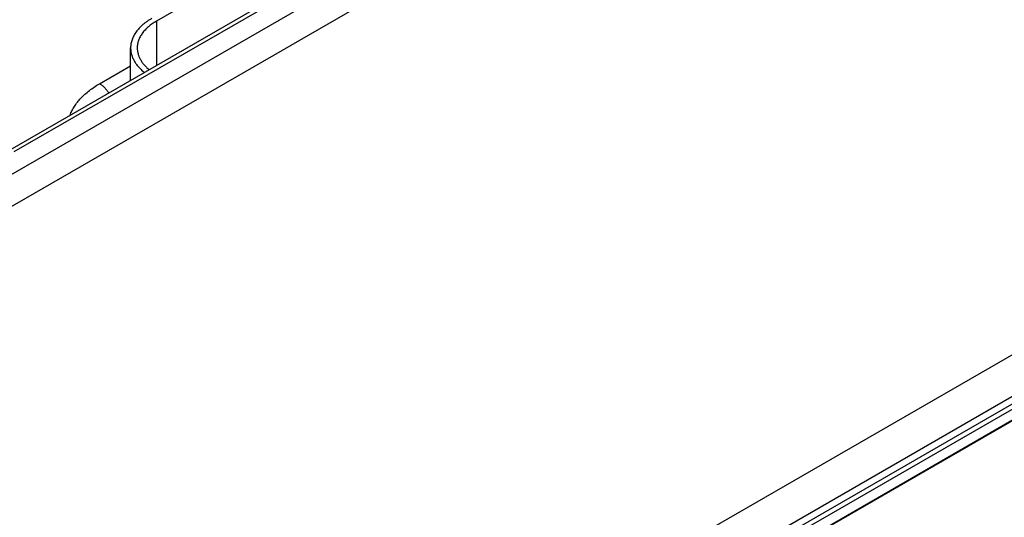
# Model space of a CAD drawing. Header units: inches. Extents: x 0 to 34, y 0 to 22.
# Tile 104 of 124: x 27.1 to 28.6, y 14.4 to 15.1. Entities that reach past the tile are written whole.
import ezdxf

# ---------------------------------------------------------------- set-up
doc = ezdxf.new("R2010")
doc.units = ezdxf.units.IN
doc.header["$LTSCALE"] = 1.87
doc.header["$MEASUREMENT"] = 0
doc.layers.get('0').update_dxf_attribs({"linetype": 'CONTINUOUS'})

msp = doc.modelspace()

# ---------------------------------------------------------------- linework, layer by layer
at = {"color": 7, "linetype": 'CONTINUOUS'}
for p, q in [((27.0302, 14.8749), (29.3213, 16.1978)), ((27.0699, 14.9363), (29.2071, 16.1703)), ((27.0794, 14.9354), (29.2166, 16.1693)), ((27.0514, 14.8386), (29.3425, 16.1614)), ((27.6247, 15.3239), (27.2952, 15.1336)), ((27.2952, 15.1336), (27.2952, 15.0664)), ((27.2559, 15.0437), (27.2559, 15.0928)), ((29.367, 15.0747), (27.0596, 13.7424)), ((27.2089, 15.0385), (27.2559, 15.0656)), ((29.3949, 15.0271), (27.0874, 13.6948)), ((27.1044, 13.6937), (29.3968, 15.0173)), ((27.1079, 13.6877), (29.4003, 15.0113)), ((27.1081, 13.6713), (29.4006, 14.995)), ((29.4086, 14.9984), (27.1207, 13.6774))]:
    msp.add_line(p, q, dxfattribs=at)
for points, knots in [([(27.2882, 15.1377), (27.2869, 15.137), (27.2844, 15.1355), (27.2809, 15.1331), (27.2776, 15.1307), (27.2745, 15.1281), (27.2716, 15.1255), (27.2689, 15.1228), (27.2665, 15.12), (27.2643, 15.1171), (27.2623, 15.1142), (27.2606, 15.1112), (27.2592, 15.1082), (27.258, 15.1052), (27.2571, 15.1021), (27.2564, 15.099), (27.256, 15.0959), (27.2559, 15.0938), (27.2559, 15.0928)], [0, 0, 0, 0, 0.075234, 0.14856, 0.219957, 0.28942, 0.356963, 0.422622, 0.486452, 0.548535, 0.608975, 0.667902, 0.725471, 0.781862, 0.83728, 0.891946, 0.946102, 1, 1, 1, 1]), ([(27.2952, 15.1336), (27.2941, 15.1329), (27.2918, 15.1316), (27.2886, 15.1294), (27.2856, 15.1272), (27.2828, 15.1249), (27.2802, 15.1225), (27.2777, 15.12), (27.2755, 15.1175), (27.2735, 15.1149), (27.2718, 15.1123), (27.2702, 15.1096), (27.2689, 15.1068), (27.2678, 15.1041), (27.267, 15.1013), (27.2664, 15.0984), (27.266, 15.0956), (27.2659, 15.0937), (27.2659, 15.0928)], [0, 0, 0, 0, 0.075234, 0.14856, 0.219957, 0.28942, 0.356963, 0.422622, 0.486452, 0.548535, 0.608975, 0.667902, 0.725471, 0.781862, 0.83728, 0.891946, 0.946102, 1, 1, 1, 1]), ([(27.2559, 15.0928), (27.2559, 15.0919), (27.256, 15.0903), (27.2562, 15.0878), (27.2567, 15.0853), (27.2572, 15.0829), (27.258, 15.0805), (27.2589, 15.078), (27.26, 15.0756), (27.2617, 15.0724), (27.2641, 15.0685), (27.2677, 15.064), (27.2719, 15.0597), (27.275, 15.057), (27.2766, 15.0557)], [0, 0, 0, 0, 0.056357, 0.112884, 0.16975, 0.227118, 0.285143, 0.343972, 0.403741, 0.464573, 0.589817, 0.720488, 0.857108, 1, 1, 1, 1]), ([(27.2659, 15.0928), (27.2659, 15.092), (27.266, 15.0906), (27.2662, 15.0884), (27.2666, 15.0862), (27.2671, 15.084), (27.2677, 15.0819), (27.2685, 15.0797), (27.2694, 15.0776), (27.2709, 15.0748), (27.273, 15.0713), (27.2761, 15.0673), (27.2797, 15.0634), (27.2824, 15.061), (27.2838, 15.0598)], [0, 0, 0, 0, 0.056605, 0.113372, 0.170461, 0.228029, 0.286225, 0.345188, 0.40505, 0.465932, 0.591131, 0.721555, 0.857732, 1, 1, 1, 1]), ([(27.164, 14.9907), (27.1644, 14.9918), (27.1653, 14.9941), (27.1669, 14.9974), (27.1687, 15.0007), (27.1713, 15.0051), (27.1751, 15.0105), (27.1805, 15.0166), (27.1865, 15.0226), (27.1934, 15.0282), (27.2008, 15.0336), (27.2062, 15.0369), (27.2089, 15.0385)], [0, 0, 0, 0, 0.054059, 0.108943, 0.164747, 0.221556, 0.338453, 0.460166, 0.587037, 0.719269, 0.856938, 1, 1, 1, 1]), ([(27.2089, 15.0385), (27.2096, 15.0381), (27.2109, 15.0373), (27.2127, 15.036), (27.2146, 15.0344), (27.2163, 15.0327), (27.2181, 15.0309), (27.2197, 15.0289), (27.2213, 15.0268), (27.2223, 15.0253), (27.2228, 15.0246)], [0, 0, 0, 0, 0.112237, 0.229071, 0.350122, 0.474921, 0.602928, 0.733544, 0.866127, 1, 1, 1, 1])]:
    msp.add_open_spline(points, degree=3, knots=knots, dxfattribs=at)

doc.saveas('drawing.dxf')
